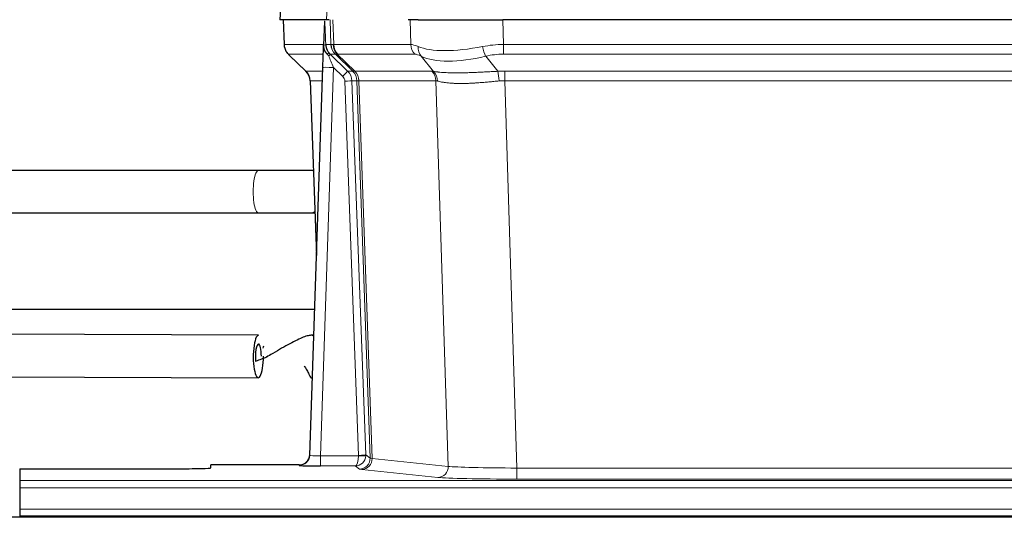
# Model space of a CAD drawing. Header units: inches. Extents: x 0 to 20790, y -12 to 14700.
# Tile 181 of 256: x 5078 to 5356, y 12041 to 12181. Entities that reach past the tile are written whole.
import ezdxf

# ---------------------------------------------------------------- set-up
doc = ezdxf.new("R2010")
doc.units = ezdxf.units.IN
doc.layers.add('1', color=7, linetype='Continuous', true_color=0xffffff)

msp = doc.modelspace()

# ---------------------------------------------------------------- linework, layer by layer
at = {"layer": '1', "color": 2, "linetype": 'Continuous', "lineweight": 25}
for p, q in [((5151.976, 12188.496), (5151.595, 12181.336)), ((5164.729, 12181.336), (5151.612, 12181.336)), ((5152.536, 12181.336), (5152.784, 12174.326)), ((5164.149, 12180.906), (5163.922, 12174.176)), ((5165.514, 12181.336), (5164.729, 12181.336)), ((5190.663, 12181.336), (5187.768, 12181.336)), ((5190.663, 12181.336), (5214.522, 12181.336)), ((5429.745, 12181.336), (5214.522, 12181.336)), ((5163.922, 12174.176), (5163.921, 12174.126)), ((5154.197, 12171.321), (5158.986, 12166.763)), ((5160.024, 12058.481), (5163.713, 12167.858)), ((5160.146, 12164.107), (5161.925, 12114.833)), ((5145.511, 12138.809), (4993.205, 12138.809)), ((5161.06, 12138.806), (5160.343, 12138.806)), ((4992.773, 12126.809), (5145.511, 12126.809)), ((5160.338, 12126.806), (5161.493, 12126.805)), ((5161.378, 12099.606), (4992.798, 12099.606)), ((5145.559, 12092.322), (4993.079, 12092.931)), ((5161.165, 12092.291), (5160.362, 12092.291)), ((5160.368, 12092.291), (5160.363, 12092.291)), ((4993.486, 12080.93), (5145.475, 12080.322)), ((5160.33, 12080.291), (5160.76, 12080.291)), ((5160.017, 12058.347), (5160.024, 12058.481)), ((5078.134, 12054.636), (5122.134, 12054.636)), ((5078.134, 12054.636), (5078.134, 12051.362)), ((5157.036, 12055.716), (5132.134, 12055.716)), ((5132.134, 12054.898), (5132.134, 12055.716)), ((5078.134, 12051.362), (5078.134, 12049.293)), ((5078.134, 12049.293), (5078.134, 12043.267)), ((5078.134, 12043.267), (5078.134, 12041.336)), ((5562.634, 12040.942), (4585.634, 12040.942)), ((5078.134, 12041.336), (5078.134, 12040.942)), ((5078.134, 12041.336), (5566.134, 12041.336))]:
    msp.add_line(p, q, dxfattribs=at)
at = {"layer": '1', "color": 110, "linetype": 'Continuous', "lineweight": 13}
for p, q in [((5151.992, 12188.493), (5151.612, 12181.336)), ((5164.729, 12181.336), (5165.103, 12188.493)), ((5152.552, 12181.336), (5152.8, 12174.342)), ((5165.998, 12174.342), (5165.755, 12181.336)), ((5166.54, 12181.336), (5166.784, 12174.342)), ((5188.531, 12174.342), (5188.34, 12181.336)), ((5214.522, 12181.336), (5214.713, 12174.342)), ((5152.8, 12174.342), (5163.928, 12174.342)), ((5164.537, 12174.342), (5165.998, 12174.342)), ((5166.784, 12174.342), (5188.531, 12174.342)), ((5214.713, 12171.605), (5214.713, 12174.342)), ((5214.713, 12174.342), (5429.554, 12174.342)), ((5163.838, 12171.605), (5154.018, 12171.605)), ((5154.113, 12171.413), (5158.927, 12166.832)), ((5167.217, 12171.605), (5165.782, 12171.605)), ((5165.782, 12171.605), (5170.709, 12166.855)), ((5172.146, 12166.849), (5167.254, 12171.593)), ((5167.8, 12171.593), (5172.746, 12166.796)), ((5189.714, 12171.605), (5167.966, 12171.605)), ((5194.983, 12166.728), (5191.49, 12171.046)), ((5209.689, 12171.046), (5213.142, 12166.778)), ((5429.554, 12171.605), (5214.713, 12171.605)), ((5158.939, 12166.855), (5163.679, 12166.855)), ((5166.711, 12167.862), (5163.017, 12058.32)), ((5169.321, 12165.346), (5166.711, 12167.862)), ((5170.709, 12166.855), (5172.121, 12166.855)), ((5172.746, 12166.796), (5194.48, 12166.796)), ((5215.055, 12164.116), (5215.055, 12166.854)), ((5215.055, 12166.854), (5429.212, 12166.854)), ((5163.587, 12164.12), (5160.157, 12164.12)), ((5160.157, 12164.12), (5161.931, 12115.007)), ((5173.823, 12058.416), (5169.932, 12163.979)), ((5171.93, 12164.12), (5175.821, 12058.557)), ((5173.339, 12164.12), (5171.93, 12164.12)), ((5177.049, 12057.66), (5173.339, 12164.12)), ((5173.922, 12164.076), (5177.635, 12057.546)), ((5195.662, 12164.076), (5173.928, 12164.076)), ((5199.12, 12055.299), (5195.662, 12164.076)), ((5215.055, 12164.116), (5218.529, 12054.831)), ((5429.212, 12164.116), (5215.055, 12164.116)), ((5145.533, 12138.808), (5145.511, 12138.809)), ((5160.343, 12138.806), (5160.29, 12138.805)), ((5163.017, 12058.32), (5173.822, 12058.32)), ((5163.017, 12058.32), (5163.017, 12055.426)), ((5175.821, 12058.557), (5177.049, 12057.66)), ((5177.635, 12057.546), (5199.12, 12055.299)), ((5157.026, 12055.583), (5157.036, 12055.716)), ((5163.017, 12055.426), (5172.859, 12055.426)), ((5174.053, 12054.554), (5172.859, 12055.426)), ((5196.211, 12052.183), (5174.726, 12054.43)), ((5218.529, 12054.831), (5218.529, 12051.727)), ((5218.529, 12054.831), (5425.739, 12054.831)), ((5078.134, 12051.362), (5566.134, 12051.362)), ((5425.739, 12051.727), (5218.529, 12051.727)), ((5078.134, 12049.293), (5566.134, 12049.293)), ((5078.134, 12043.267), (5566.134, 12043.267))]:
    msp.add_line(p, q, dxfattribs=at)
for centre, major_axis, ratio, start_param, end_param in [((5156.795, 12174.482), (0, 4), 0.9993908, 1.6057029, 2.3736478), ((5162.539, 12174.273), (-1.999, -0.077), 0.1036431, 2.3309857, 3.1065184), ((5193.793, 12151.482), (-27.808, 22.856), 0.0163198, 6.2307102, 6.2626906), ((5169.994, 12174.482), (0, 4), 0.9993908, 1.6057029, 2.3736478), ((5170.031, 12174.47), (1.703, 3.619), 0.9971774, 2.0444506, 2.8128075), ((5192.643, 12184.572), (26.658, 10.191), 0.0473724, 3.1922144, 3.3375655), ((5193.793, 12151.482), (-27.661, 22.629), 0.1172119, 6.1415195, 6.1734997), ((5170.496, 12174.47), (-0.603, 3.954), 0.9772749, 1.4578558, 2.2262127), ((5170.662, 12174.482), (0, 4), 0.9702957, 1.6057029, 2.3736478), ((5215.362, 12151.482), (-27.492, 22.639), 0.1155218, 5.9182109, 6.1390417), ((5192.41, 12174.482), (0, 4), 0.9702957, 1.6057029, 2.3736478), ((5194.186, 12173.923), (1.736, 3.604), 0.8689501, 2.008197, 2.795133), ((5214.459, 12184.572), (26.677, 8.186), 0.3267204, 3.5164364, 4.4002733), ((5215.362, 12151.482), (-26.983, 1.545), 0.8452785, 4.7847941, 5.0056249), ((5209.689, 12173.923), (-0.881, 3.902), 0.2224052, 1.5615969, 2.3485329), ((5177.834, 12148.605), (-23.826, 22.997), 0.016839, 6.265741, 6.3949638), ((5163.807, 12170.821), (-1.583, -1.222), 0.0276319, 2.3426468, 3.1139303), ((5164.393, 12170.166), (-1.388, -1.44), 0.0242285, 2.3413968, 3.1173399), ((5166.711, 12167.932), (-1.856, 4.567), 0.0053314, 0.7881854, 1.5839148), ((5168.559, 12174.482), (-3.533, 1.889), 0.9978057, 1.1483087, 1.2948091), ((5191.016, 12148.604), (-23.81, 22.997), 0.0168486, 6.2337623, 6.2657425), ((5192.643, 12184.572), (25.449, 12.923), 0.0600246, 3.1865743, 3.3319254), ((5191.097, 12148.605), (-23.636, 22.829), 0.1185163, 6.1610868, 6.193067), ((5212.666, 12148.605), (-23.46, 22.829), 0.1194803, 5.9401815, 6.1610123), ((5214.459, 12184.572), (25.873, 10.634), 0.4068526, 3.4799804, 4.3638173), ((5215.362, 12148.605), (-16.721, 16.271), 0.9721633, 5.4982631, 5.7190939), ((5166.711, 12167.757), (2.998, -0.101), 0.0348797, 1.5719726, 3.1427689), ((5183.808, 12142.837), (-24.879, 24.014), 0.016827, 6.2657537, 6.3097783), ((5156.162, 12163.977), (0, -4), 0.9993908, 1.606401, 2.3736478), ((5169.321, 12165.416), (-1.388, -1.44), 0.0242285, 1.5456675, 3.1173399), ((5167.932, 12163.908), (-1.703, 1.052), 0.998638, 3.7311375, 4.4983842), ((5167.932, 12163.977), (-2.83, 2.828), 0.9993905, 3.9625957, 4.7298425), ((5169.344, 12163.977), (0, -4), 0.9993908, 1.606401, 2.3736478), ((5196.958, 12142.837), (-24.848, 24.014), 0.0168509, 6.2432977, 6.2657509), ((5169.369, 12163.971), (-1.442, -3.731), 0.998056, 1.9750302, 2.7420583), ((5170.044, 12163.919), (-0.019, -4), 0.9702844, 1.6145674, 2.378208), ((5170.05, 12163.919), (0, -4), 0.9702957, 1.6100662, 2.3736478), ((5191.784, 12163.919), (0, -4), 0.9702957, 1.6100662, 2.3736478), ((5218.546, 12142.687), (-24.592, 23.931), 0.1189226, 6.0865623, 6.1615802), ((5192.287, 12163.851), (-0.926, -3.891), 0.9457602, 1.8333412, 2.5978993), ((5215.844, 12142.854), (-17.528, 16.98), 0.9676454, 5.4983407, 5.5781883), ((5213.142, 12163.9), (0.32, -3.987), 0.0824896, 1.6016287, 2.3703401), ((5169.932, 12164.049), (-1.999, -0.074), 0.0348758, 1.5695108, 3.106687), ((5194.181, 12139.96), (-20.849, 24.157), 0.0182438, 6.248525, 6.2709784), ((5215.85, 12139.81), (-20.559, 24.143), 0.1188179, 6.1116391, 6.1866571), ((5215.844, 12139.977), (-2.819, 24.028), 0.8253154, 6.1813941, 6.2612416), ((5145.511, 12132.809), (0, 6), 0.2414835, 0, 3.1420247), ((5160.341, 12132.806), (0.002, 6), 0.5000061, 6.0399289, 6.2831853), ((5160.341, 12132.806), (0.002, 6), 0.5000061, 3.1411225, 3.5305818), ((5157.026, 12058.582), (-2.991, 0.235), 0.9996552, 1.6492063, 3.1415821), ((5163.029, 12058.582), (3.005, 0.103), 0.0869619, 3.134501, 4.7052973), ((5172.859, 12058.425), (0.028, 3), 0.3214645, 3.1707908, 4.6805006), ((5172.859, 12058.425), (0.98, 2.84), 0.9849493, 3.4786225, 4.9883323), ((5172.823, 12058.382), (-0.605, 0.799), 0.9977274, 4.0036721, 4.0994376), ((5173.822, 12058.39), (1.997, -0.118), 0.0348391, 4.7144422, 6.2458161), ((5173.823, 12058.486), (1.999, 0.074), 0.0348758, 4.7111034, 6.2482796), ((5174.053, 12057.553), (-1.769, -2.423), 0.9990158, 0.6312732, 2.2367485), ((5174.726, 12057.429), (-0.312, -2.984), 0.969741, 0.1074293, 1.71115), ((5172.823, 12058.451), (-0.383, 2.976), 0.9995819, 4.5239292, 4.6196947), ((5197.052, 12057.575), (-20.016, 0.105), 0.0266879, 0.0359631, 0.2452873), ((5197.052, 12054.576), (-23.014, 0), 0.0261612, 0.0358052, 0.2451294), ((5196.211, 12055.182), (-0.312, -2.984), 0.969741, 0.1074293, 1.71115), ((5218.535, 12055.328), (-20.013, 0.095), 0.0248544, 0.2452138, 1.5705958), ((5218.535, 12052.329), (23.012, 0), 0.0261647, 3.3867297, 4.7121117)]:
    msp.add_ellipse(centre, major_axis=major_axis, ratio=ratio, start_param=start_param, end_param=end_param, dxfattribs=at)
at = {"layer": '1', "color": 2, "linetype": 'Continuous', "lineweight": 25}
for centre, major_axis, ratio, start_param, end_param in [((5163.713, 12168.033), (0.227, 6.726), 0.0008736, 4.686473, 5.8457525), ((5156.15, 12163.954), (3.886, 0.947), 0.998973, 6.0801535, 6.8477658), ((5181.031, 12139.96), (-20.882, 24.158), 0.0154016, 6.2674704, 6.311495), ((5145.517, 12086.322), (0.043, 6), 0.2413122, 0.0012331, 4.7245195), ((5160.346, 12086.291), (0.022, 6), 0.5001258, 6.0165924, 6.2831853), ((5145.517, 12086.322), (0.025, 3.5), 0.2413122, 0, 1.9803383), ((5145.517, 12086.322), (0.025, 3.5), 0.2413122, 4.7245195, 6.2831853), ((5160.346, 12086.291), (0.022, 6), 0.5001258, 3.1458639, 3.2878247), ((5157.037, 12058.719), (0.15, 3), 0.998739, 3.1914798, 4.7286497), ((5122.134, 12054.898), (-10, 0), 0.0261859, 1.5707963, 3.1415927), ((5163.029, 12055.583), (6.003, 0), 0.0262109, 3.1395311, 4.7103274)]:
    msp.add_ellipse(centre, major_axis=major_axis, ratio=ratio, start_param=start_param, end_param=end_param, dxfattribs=at)
for points in [[(5164.149, 12180.906), (5164.187, 12180.909), (5164.245, 12180.917), (5164.269, 12180.924), (5164.273, 12180.928)], [(5146.862, 12088.702), (5146.94, 12088.933), (5147.019, 12089.153), (5147.1, 12089.364)], [(5147.997, 12086.186), (5146.9, 12085.772), (5145.817, 12085.358), (5144.732, 12084.934)]]:
    msp.add_open_spline(points, degree=3, dxfattribs=at)
at = {"layer": '1', "color": 110, "linetype": 'Continuous', "lineweight": 13}
for points, knots in [([(5164.273, 12180.928), (5164.279, 12180.793), (5164.285, 12180.657), (5164.296, 12180.386), (5164.302, 12180.25), (5164.319, 12179.841), (5164.33, 12179.568), (5164.353, 12179.021), (5164.364, 12178.747), (5164.386, 12178.199), (5164.397, 12177.924), (5164.419, 12177.374), (5164.43, 12177.099), (5164.451, 12176.549), (5164.462, 12176.273), (5164.494, 12175.446), (5164.516, 12174.894), (5164.537, 12174.342)], [0, 0, 0, 0, 0.0625, 0.0625, 0.125, 0.125, 0.25, 0.25, 0.375, 0.375, 0.5, 0.5, 0.625, 0.625, 0.75, 0.75, 1, 1, 1, 1]), ([(5194.983, 12166.728), (5195.129, 12166.708), (5195.293, 12166.686), (5195.658, 12166.639), (5195.859, 12166.615), (5196.133, 12166.585), (5196.189, 12166.579), (5196.303, 12166.567), (5196.361, 12166.561), (5196.539, 12166.544), (5196.662, 12166.532), (5197.041, 12166.498), (5197.311, 12166.476), (5197.881, 12166.437), (5198.182, 12166.419), (5198.817, 12166.388), (5199.15, 12166.374), (5199.675, 12166.358), (5199.854, 12166.353), (5200.128, 12166.347), (5200.221, 12166.346), (5200.362, 12166.343), (5200.409, 12166.342), (5200.503, 12166.341), (5200.93, 12166.335), (5201.372, 12166.332), (5202.179, 12166.334), (5203.007, 12166.343), (5203.88, 12166.362), (5204.774, 12166.387), (5205.232, 12166.403), (5205.819, 12166.425), (5205.937, 12166.43), (5206.174, 12166.439), (5206.294, 12166.444), (5206.653, 12166.459), (5206.894, 12166.47), (5207.619, 12166.503), (5208.106, 12166.526), (5209.09, 12166.576), (5209.587, 12166.601), (5210.588, 12166.653), (5211.093, 12166.679), (5212.111, 12166.73), (5212.624, 12166.755), (5213.142, 12166.778)], [0, 0, 0, 0, 0.0625, 0.0625, 0.125, 0.125, 0.140625, 0.140625, 0.15625, 0.15625, 0.1875, 0.1875, 0.25, 0.25, 0.3125, 0.3125, 0.375, 0.375, 0.40625, 0.40625, 0.421875, 0.421875, 0.4296875, 0.4296875, 0.4375, 0.5, 0.5, 0.5625, 0.625, 0.625, 0.6875, 0.6875, 0.703125, 0.703125, 0.71875, 0.71875, 0.75, 0.75, 0.8125, 0.8125, 0.875, 0.875, 0.9375, 0.9375, 1, 1, 1, 1]), ([(5173.922, 12164.076), (5173.771, 12164.075), (5173.649, 12164.078), (5173.461, 12164.091), (5173.396, 12164.101), (5173.36, 12164.116)], [0, 0, 0, 0, 0.5, 0.5, 1, 1, 1, 1]), ([(5213.461, 12164.05), (5212.972, 12164.005), (5212.488, 12163.96), (5211.529, 12163.871), (5211.053, 12163.827), (5210.111, 12163.742), (5209.644, 12163.701), (5208.719, 12163.623), (5208.26, 12163.586), (5207.579, 12163.536), (5207.353, 12163.52), (5207.015, 12163.498), (5206.903, 12163.49), (5206.68, 12163.476), (5206.569, 12163.469), (5206.017, 12163.436), (5205.586, 12163.414), (5204.743, 12163.377), (5203.918, 12163.35), (5203.132, 12163.339), (5202.366, 12163.338), (5201.992, 12163.342), (5201.583, 12163.351), (5201.538, 12163.352), (5201.448, 12163.355), (5201.403, 12163.356), (5201.268, 12163.36), (5201.002, 12163.369), (5200.744, 12163.38), (5200.24, 12163.405), (5199.917, 12163.427), (5199.301, 12163.476), (5199.006, 12163.505), (5198.446, 12163.568), (5198.18, 12163.603), (5197.802, 12163.659), (5197.679, 12163.679), (5197.501, 12163.708), (5197.443, 12163.719), (5197.327, 12163.739), (5197.271, 12163.749), (5196.993, 12163.801), (5196.788, 12163.844), (5196.41, 12163.93), (5196.237, 12163.973), (5196.082, 12164.015)], [0, 0, 0, 0, 0.0625, 0.0625, 0.125, 0.125, 0.1875, 0.1875, 0.25, 0.25, 0.28125, 0.28125, 0.296875, 0.296875, 0.3125, 0.3125, 0.375, 0.375, 0.4375, 0.5, 0.5, 0.5625, 0.5625, 0.5703125, 0.5703125, 0.578125, 0.578125, 0.59375, 0.625, 0.625, 0.6875, 0.6875, 0.75, 0.75, 0.8125, 0.8125, 0.84375, 0.84375, 0.859375, 0.859375, 0.875, 0.875, 0.9375, 0.9375, 1, 1, 1, 1])]:
    msp.add_open_spline(points, degree=3, knots=knots, dxfattribs=at)
at = {"layer": '1', "color": 2, "linetype": 'Continuous', "lineweight": 25}
for points, knots in [([(5152.797, 12174.29), (5152.794, 12174.258), (5152.773, 12173.93), (5152.92, 12173.367), (5153.161, 12172.724), (5153.404, 12172.297), (5153.576, 12172.043), (5153.675, 12171.908), (5153.716, 12171.856)], [0, 0, 0, 0, 0.0267984, 0.2769207, 0.4859555, 0.6569382, 0.8419831, 1, 1, 1, 1]), ([(5163.921, 12174.126), (5163.917, 12174.005), (5163.919, 12173.767), (5163.944, 12173.534), (5163.972, 12173.361), (5163.983, 12173.303), (5164.002, 12173.217), (5164.008, 12173.189), (5164.022, 12173.132), (5164.03, 12173.104), (5164.068, 12172.964), (5164.105, 12172.856), (5164.191, 12172.645), (5164.24, 12172.544), (5164.309, 12172.42), (5164.324, 12172.396), (5164.353, 12172.347), (5164.368, 12172.323), (5164.414, 12172.252), (5164.446, 12172.205), (5164.514, 12172.115), (5164.549, 12172.07), (5164.621, 12171.983), (5164.658, 12171.941), (5164.716, 12171.878), (5164.736, 12171.857), (5164.775, 12171.816), (5164.795, 12171.795), (5164.836, 12171.753), (5164.856, 12171.731), (5164.896, 12171.688), (5164.916, 12171.665), (5164.935, 12171.642)], [0, 0, 0, 0, 0.125, 0.25, 0.25, 0.3125, 0.3125, 0.34375, 0.34375, 0.375, 0.375, 0.5, 0.5, 0.625, 0.625, 0.65625, 0.65625, 0.6875, 0.6875, 0.75, 0.75, 0.8125, 0.8125, 0.875, 0.875, 0.90625, 0.90625, 0.9375, 0.9375, 0.96875, 0.96875, 1, 1, 1, 1]), ([(5164.537, 12174.342), (5164.539, 12174.288), (5164.543, 12174.235), (5164.551, 12174.128), (5164.557, 12174.075), (5164.576, 12173.919), (5164.593, 12173.817), (5164.635, 12173.616), (5164.659, 12173.518), (5164.715, 12173.323), (5164.747, 12173.227), (5164.8, 12173.084), (5164.819, 12173.037), (5164.858, 12172.942), (5164.879, 12172.895), (5164.944, 12172.755), (5164.99, 12172.663), (5165.091, 12172.482), (5165.145, 12172.392), (5165.261, 12172.215), (5165.323, 12172.128), (5165.39, 12172.041)], [0, 0, 0, 0, 0.0625, 0.0625, 0.125, 0.125, 0.25, 0.25, 0.375, 0.375, 0.5, 0.5, 0.5625, 0.5625, 0.625, 0.625, 0.75, 0.75, 0.875, 0.875, 1, 1, 1, 1]), ([(5164.935, 12171.642), (5165.006, 12171.555), (5165.078, 12171.47), (5165.191, 12171.346), (5165.229, 12171.305), (5165.306, 12171.224), (5165.346, 12171.184), (5165.385, 12171.145)], [0, 0, 0, 0, 0.5, 0.5, 0.75, 0.75, 1, 1, 1, 1]), ([(5160.343, 12138.806), (5159.085, 12138.806), (5155.558, 12138.808), (5150.311, 12138.809), (5146.702, 12138.809), (5145.511, 12138.809)], [0, 0, 0, 0, 0.2785575, 0.7633229, 1, 1, 1, 1]), ([(5145.511, 12126.809), (5146.919, 12126.809), (5150.74, 12126.808), (5155.963, 12126.807), (5159.274, 12126.806), (5160.338, 12126.806)], [0, 0, 0, 0, 0.2785557, 0.763144, 1, 1, 1, 1]), ([(5160.358, 12092.291), (5160.045, 12092.285), (5159.303, 12092.165), (5157.836, 12091.614), (5156.007, 12090.749), (5153.863, 12089.614), (5151.488, 12088.282), (5149.315, 12087.018), (5147.967, 12086.219), (5147.457, 12085.915)], [0, 0, 0, 0, 0.1370717, 0.2803392, 0.4293571, 0.5832773, 0.7409029, 0.9007715, 1, 1, 1, 1]), ([(5158.485, 12083.583), (5158.513, 12083.538), (5158.841, 12083.019), (5159.386, 12082.105), (5159.937, 12081.089), (5160.251, 12080.441), (5160.329, 12080.297), (5160.334, 12080.291)], [0, 0, 0, 0, 0.0237852, 0.2742328, 0.5208562, 0.7628899, 1, 1, 1, 1])]:
    msp.add_open_spline(points, degree=3, knots=knots, dxfattribs=at)
at = {"layer": '1', "color": 110, "linetype": 'Continuous', "lineweight": 13}
msp.add_open_spline([(5172.146, 12166.849), (5172.181, 12166.837), (5172.316, 12166.816), (5172.577, 12166.802), (5172.741, 12166.796)], degree=3, dxfattribs=at)
for points, weights in [([(5172.741, 12166.796), (5172.743, 12166.796), (5172.746, 12166.796)], [0.500000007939, 0.499999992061, 0.500000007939]), ([(5173.928, 12164.076), (5173.925, 12164.076), (5173.922, 12164.076)], [0.500000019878, 0.499999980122, 0.500000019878])]:
    msp.add_rational_spline(points, weights, degree=2, dxfattribs=at)

doc.saveas('drawing.dxf')
